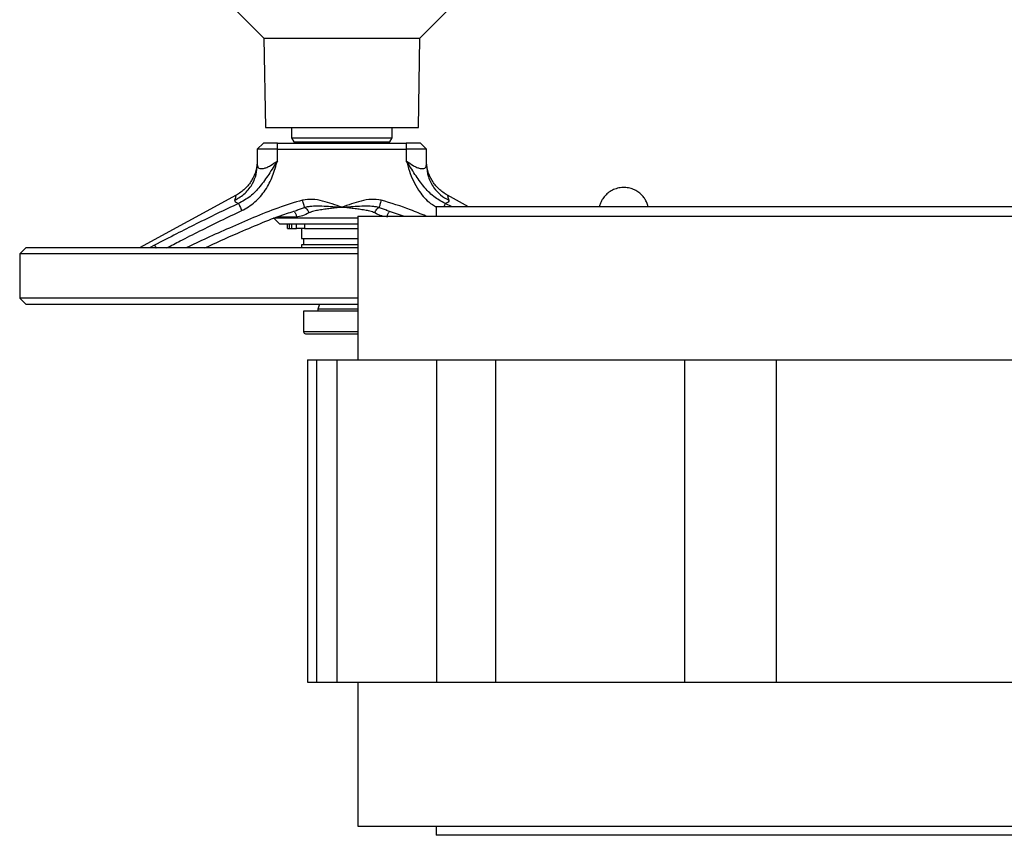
# Model space of a CAD drawing. Header units: millimetres. Extents: x 444 to 4809, y 21 to 3164.
# Tile 25 of 52: x 1477 to 1721, y 2582 to 2785. Entities that reach past the tile are written whole.
import ezdxf

# ---------------------------------------------------------------- set-up
doc = ezdxf.new("R2010")
doc.units = ezdxf.units.MM

msp = doc.modelspace()

# ---------------------------------------------------------------- linework, layer by layer
at = {"color": 7, "linetype": 'Continuous', "lineweight": 25}
for p, q in [((1528.39, 2789.15), (1537.5, 2780.04)), ((1576.28, 2780.04), (1585.39, 2789.15)), ((1537.5, 2780.04), (1537.89, 2757.85)), ((1537.5, 2780.04), (1576.28, 2780.04)), ((1575.89, 2757.85), (1576.28, 2780.04)), ((1537.89, 2757.85), (1575.89, 2757.85)), ((1544.39, 2757.85), (1544.39, 2755.25)), ((1569.39, 2755.25), (1569.39, 2757.85)), ((1537.39, 2753.95), (1535.89, 2752.45)), ((1540.89, 2753.95), (1537.39, 2753.95)), ((1540.89, 2752.45), (1540.89, 2753.95)), ((1540.89, 2753.95), (1572.89, 2753.95)), ((1544.39, 2755.25), (1544.97, 2754.25)), ((1544.39, 2755.25), (1556.89, 2755.25)), ((1544.97, 2754.25), (1556.89, 2754.25)), ((1546.89, 2754.25), (1546.89, 2753.95)), ((1556.89, 2755.25), (1569.39, 2755.25)), ((1556.89, 2754.25), (1568.81, 2754.25)), ((1566.89, 2753.95), (1566.89, 2754.25)), ((1568.81, 2754.25), (1569.39, 2755.25)), ((1572.89, 2753.95), (1572.89, 2752.45)), ((1576.39, 2753.95), (1572.89, 2753.95)), ((1577.89, 2752.45), (1576.39, 2753.95)), ((1540.89, 2752.45), (1535.89, 2752.45)), ((1535.89, 2752.45), (1535.89, 2748.57)), ((1540.89, 2749.58), (1540.89, 2752.45)), ((1540.89, 2752.45), (1572.89, 2752.45)), ((1572.89, 2752.45), (1572.89, 2749.58)), ((1577.89, 2752.45), (1572.89, 2752.45)), ((1577.89, 2748.57), (1577.89, 2752.45)), ((1530.67, 2741.01), (1506.67, 2727.95)), ((1588.37, 2738.15), (1583.1, 2741.01)), ((1567.91, 2737.3), (1572.35, 2735.85)), ((1580.29, 2738.15), (1580.29, 2735.85)), ((2231.49, 2738.15), (1580.29, 2738.15)), ((1539.89, 2735.45), (1556.89, 2735.45)), ((1540.03, 2735.31), (1541.39, 2733.95)), ((1541.39, 2733.95), (1556.89, 2733.95)), ((1543.39, 2732.75), (1543.39, 2733.95)), ((1543.85, 2732.75), (1543.85, 2733.95)), ((1544.48, 2732.75), (1544.48, 2733.95)), ((1545.63, 2732.75), (1545.63, 2733.95)), ((1547.63, 2733.95), (1547.63, 2732.75)), ((1556.89, 2735.45), (1560.89, 2735.45)), ((1556.89, 2733.95), (1560.89, 2733.95)), ((1560.89, 2735.85), (1560.89, 2700.15)), ((1560.89, 2735.85), (2250.89, 2735.85)), ((1543.39, 2732.75), (1543.85, 2732.75)), ((1543.85, 2732.75), (1544.48, 2732.75)), ((1544.48, 2732.75), (1545.63, 2732.75)), ((1547.63, 2732.75), (1545.63, 2732.75)), ((1546.89, 2732.75), (1546.89, 2730.25)), ((1547.63, 2732.75), (1560.89, 2732.75)), ((1546.89, 2730.25), (1556.89, 2730.25)), ((1546.89, 2728.75), (1546.89, 2727.95)), ((1556.89, 2728.75), (1546.89, 2728.75)), ((1547.39, 2730.25), (1547.39, 2728.75)), ((1556.89, 2730.25), (1560.89, 2730.25)), ((1560.89, 2728.75), (1556.89, 2728.75)), ((1478.39, 2727.95), (1476.89, 2726.45)), ((1476.89, 2726.45), (1476.89, 2715.45)), ((1560.89, 2726.45), (1476.89, 2726.45)), ((1560.89, 2727.95), (1478.39, 2727.95)), ((1476.89, 2715.45), (1478.39, 2713.95)), ((1560.89, 2715.45), (1476.89, 2715.45)), ((1478.39, 2713.95), (1556.89, 2713.95)), ((1547.39, 2712.25), (1547.39, 2707.15)), ((1560.89, 2712.25), (1547.39, 2712.25)), ((1551.32, 2713.95), (1550.89, 2712.77)), ((1550.89, 2712.77), (1550.89, 2712.25)), ((1560.89, 2712.77), (1550.89, 2712.77)), ((1556.89, 2713.95), (1560.89, 2713.95)), ((1548.39, 2700.15), (1548.39, 2620.15)), ((1548.39, 2700.15), (1550.63, 2700.15)), ((1550.63, 2700.15), (1550.63, 2620.15)), ((1550.63, 2700.15), (1555.67, 2700.15)), ((1555.67, 2700.15), (1555.67, 2620.15)), ((1555.67, 2700.15), (1580.35, 2700.15)), ((1580.35, 2700.15), (1580.35, 2620.15)), ((1580.35, 2700.15), (1595, 2700.15)), ((1595, 2700.15), (1595, 2620.15)), ((1595, 2700.15), (1641.95, 2700.15)), ((1641.95, 2700.15), (1641.95, 2620.15)), ((1641.95, 2700.15), (1664.76, 2700.15)), ((1664.76, 2700.15), (1664.76, 2620.15)), ((1664.76, 2700.15), (1729.38, 2700.15)), ((1548.39, 2620.15), (1550.63, 2620.15)), ((1550.63, 2620.15), (1555.67, 2620.15)), ((1555.67, 2620.15), (1580.35, 2620.15)), ((1560.89, 2620.15), (1560.89, 2584.45)), ((1580.35, 2620.15), (1595, 2620.15)), ((1595, 2620.15), (1641.95, 2620.15)), ((1641.95, 2620.15), (1664.76, 2620.15)), ((1664.76, 2620.15), (1729.38, 2620.15)), ((1560.89, 2584.45), (2250.89, 2584.45)), ((1580.29, 2584.45), (1580.29, 2582.15)), ((2231.49, 2582.15), (1580.29, 2582.15))]:
    msp.add_line(p, q, dxfattribs=at)
at = {"color": 8, "linetype": 'Continuous', "lineweight": 25}
for p, q in [((1584.26, 2738.15), (1582.56, 2738.96)), ((1545.85, 2737.37), (1547.62, 2738.01)), ((1566.16, 2738.01), (1567.93, 2737.36)), ((1545.59, 2735.6), (1540.7, 2735.6)), ((1510.38, 2728.64), (1509.1, 2727.95)), ((1560.89, 2707.15), (1547.39, 2707.15))]:
    msp.add_line(p, q, dxfattribs=at)
at = {"color": 7, "linetype": 'Continuous', "lineweight": 25}
msp.add_arc((1547.89, 2707.15), 0.5, 180, 270, dxfattribs=at)
for points, knots in [([(1530.35, 2739.79), (1531.23, 2740.33), (1533, 2741.39), (1534.72, 2743.73), (1535.72, 2746.18), (1535.83, 2747.78), (1535.89, 2748.57)], [0, 0, 0, 0, 0.27981, 0.55962, 0.77981, 1, 1, 1, 1]), ([(1535.89, 2749.79), (1535.82, 2748.9), (1535.68, 2747.11), (1534.58, 2744.63), (1532.93, 2742.48), (1531.42, 2741.5), (1530.67, 2741.01)], [0, 0, 0, 0, 0.25, 0.500001, 0.750002, 1, 1, 1, 1]), ([(1540.89, 2749.58), (1540.18, 2748.45), (1538.81, 2746.25), (1536.66, 2743.23), (1534.23, 2740.61), (1532.21, 2739.51), (1531.22, 2738.96)], [0, 0, 0, 0, 0.274675, 0.53002, 0.769085, 1, 1, 1, 1]), ([(1532.04, 2737.21), (1532.61, 2737.5), (1533.78, 2738.11), (1535.33, 2739.32), (1536.72, 2740.71), (1538.3, 2742.81), (1539.8, 2745.78), (1540.52, 2748.32), (1540.89, 2749.58)], [0, 0, 0, 0, 0.123927, 0.249068, 0.37251, 0.498788, 0.748963, 1, 1, 1, 1]), ([(1535.89, 2748.57), (1535.91, 2748.4), (1535.94, 2748.06), (1536.24, 2747.73), (1536.74, 2747.58), (1537.44, 2747.65), (1538.26, 2747.92), (1539.45, 2748.49), (1540.32, 2749.15), (1540.89, 2749.58)], [0, 0, 0, 0, 0.129426, 0.250038, 0.375319, 0.499622, 0.620938, 0.750188, 1, 1, 1, 1]), ([(1572.89, 2749.58), (1573.46, 2749.15), (1574.32, 2748.5), (1575.5, 2747.92), (1576.33, 2747.65), (1577.03, 2747.58), (1577.53, 2747.73), (1577.84, 2748.06), (1577.87, 2748.4), (1577.89, 2748.57)], [0, 0, 0, 0, 0.249089, 0.377891, 0.498796, 0.623373, 0.748876, 0.869999, 1, 1, 1, 1]), ([(1582.56, 2738.96), (1581.57, 2739.51), (1579.54, 2740.61), (1577.12, 2743.23), (1574.97, 2746.25), (1573.6, 2748.45), (1572.89, 2749.58)], [0, 0, 0, 0, 0.2309151, 0.46998, 0.7253242, 1, 1, 1, 1]), ([(1583.11, 2741.01), (1582.36, 2741.5), (1580.85, 2742.48), (1579.2, 2744.63), (1578.1, 2747.11), (1577.96, 2748.9), (1577.89, 2749.79)], [0, 0, 0, 0, 0.25, 0.5, 0.75, 1, 1, 1, 1]), ([(1577.89, 2748.57), (1577.98, 2747.56), (1578.17, 2745.53), (1579.54, 2742.98), (1581.32, 2741.01), (1582.73, 2740.2), (1583.43, 2739.79)], [0, 0, 0, 0, 0.279811, 0.559621, 0.77981, 1, 1, 1, 1]), ([(1632.97, 2738.15), (1632.97, 2738.15), (1632.94, 2738.35), (1632.76, 2738.85), (1632.43, 2739.65), (1631.86, 2740.54), (1631.1, 2741.36), (1630.14, 2742.08), (1629.01, 2742.62), (1627.74, 2742.94), (1626.36, 2742.98), (1625, 2742.71), (1623.75, 2742.16), (1622.69, 2741.39), (1621.85, 2740.46), (1621.29, 2739.52), (1620.96, 2738.75), (1620.86, 2738.31), (1620.82, 2738.15)], [0, 0, 0, 0, 0.000361, 0.035816, 0.094905, 0.156916, 0.224173, 0.295397, 0.370224, 0.448487, 0.530302, 0.616137, 0.695383, 0.773731, 0.849934, 0.919519, 0.969343, 1, 1, 1, 1]), ([(1531.22, 2738.96), (1529.46, 2738.14), (1525.95, 2736.49), (1520.83, 2733.95), (1515.64, 2731.34), (1512.2, 2729.57), (1510.38, 2728.64)], [0, 0, 0, 0, 0.2506009, 0.5006561, 0.7366373, 1, 1, 1, 1]), ([(1531.22, 2738.96), (1530.93, 2739.05), (1530.34, 2739.24), (1530.35, 2739.61), (1530.35, 2739.79)], [0, 0, 0, 0, 0.494489, 1, 1, 1, 1]), ([(1531.22, 2738.96), (1531.25, 2738.88), (1531.33, 2738.73), (1531.55, 2738.26), (1531.79, 2737.73), (1531.95, 2737.38), (1532.04, 2737.21)], [0, 0, 0, 0, 0.279731, 0.559466, 0.779729, 1, 1, 1, 1]), ([(1556.89, 2738.03), (1555.31, 2738.6), (1552.93, 2739.45), (1549.61, 2740.14), (1547.94, 2739.92), (1547.13, 2739.82)], [0, 0, 0, 0, 0.500054, 0.756421, 1, 1, 1, 1]), ([(1547.62, 2738.01), (1547.6, 2738.09), (1547.55, 2738.26), (1547.43, 2738.7), (1547.29, 2739.23), (1547.18, 2739.62), (1547.13, 2739.82)], [0, 0, 0, 0, 0.250011, 0.500001, 0.750002, 1, 1, 1, 1]), ([(1566.65, 2739.82), (1565.83, 2739.92), (1564.16, 2740.14), (1560.84, 2739.45), (1558.46, 2738.6), (1556.89, 2738.03)], [0, 0, 0, 0, 0.24557, 0.499939, 1, 1, 1, 1]), ([(1566.65, 2739.82), (1566.6, 2739.62), (1566.49, 2739.23), (1566.34, 2738.7), (1566.22, 2738.26), (1566.18, 2738.09), (1566.16, 2738.01)], [0, 0, 0, 0, 0.249998, 0.499999, 0.749989, 1, 1, 1, 1]), ([(1583.43, 2739.79), (1583.43, 2739.61), (1583.43, 2739.24), (1582.85, 2739.05), (1582.56, 2738.96)], [0, 0, 0, 0, 0.505511, 1, 1, 1, 1]), ([(1522.87, 2727.95), (1525.53, 2729.17), (1530.09, 2731.26), (1536.55, 2733.99), (1541.54, 2735.99), (1544.66, 2736.95), (1545.87, 2737.32)], [0, 0, 0, 0, 0.35255, 0.605885, 0.847013, 1, 1, 1, 1]), ([(1545.59, 2737.3), (1545.67, 2737.31), (1545.76, 2737.33), (1545.84, 2737.36), (1545.85, 2737.37)], [0, 0, 0, 0, 0.882324, 1, 1, 1, 1]), ([(1548.71, 2736.65), (1548.19, 2736.38), (1547.13, 2735.83), (1546.11, 2735.67), (1545.59, 2735.6)], [0, 0, 0, 0, 0.498837, 1, 1, 1, 1]), ([(1547.62, 2738.01), (1547.94, 2738.09), (1548.54, 2738.25), (1549.41, 2738.33), (1550.7, 2738.4), (1553.18, 2738.34), (1555.42, 2738.15), (1556.89, 2738.03)], [0, 0, 0, 0, 0.108301, 0.199137, 0.285028, 0.529839, 1, 1, 1, 1]), ([(1547.62, 2738.01), (1547.72, 2737.96), (1547.91, 2737.87), (1548.22, 2737.55), (1548.51, 2737.13), (1548.65, 2736.81), (1548.71, 2736.65)], [0, 0, 0, 0, 0.249995, 0.500003, 0.750002, 1, 1, 1, 1]), ([(1556.89, 2738.03), (1556.35, 2737.97), (1555.37, 2737.87), (1553.95, 2737.71), (1552.58, 2737.54), (1551.23, 2737.33), (1549.9, 2737.09), (1549.12, 2736.8), (1548.71, 2736.65)], [0, 0, 0, 0, 0.185924, 0.342306, 0.50025, 0.676141, 0.834916, 1, 1, 1, 1]), ([(1556.89, 2738.03), (1558.35, 2738.15), (1560.59, 2738.34), (1563.06, 2738.4), (1564.36, 2738.33), (1565.23, 2738.25), (1565.83, 2738.09), (1566.16, 2738.01)], [0, 0, 0, 0, 0.468308, 0.713859, 0.799977, 0.89114, 1, 1, 1, 1]), ([(1565.06, 2736.65), (1564.66, 2736.8), (1563.87, 2737.09), (1562.55, 2737.33), (1561.2, 2737.54), (1559.83, 2737.71), (1558.4, 2737.87), (1557.42, 2737.97), (1556.89, 2738.03)], [0, 0, 0, 0, 0.164504, 0.32386, 0.499757, 0.657699, 0.814079, 1, 1, 1, 1]), ([(1565.06, 2736.65), (1565.13, 2736.81), (1565.27, 2737.13), (1565.55, 2737.55), (1565.86, 2737.87), (1566.06, 2737.96), (1566.16, 2738.01)], [0, 0, 0, 0, 0.250005, 0.499997, 0.750005, 1, 1, 1, 1]), ([(1567.93, 2737.36), (1567.93, 2737.36), (1568.02, 2737.33), (1568.1, 2737.31), (1568.18, 2737.3)], [0, 0, 0, 0, 0.056236, 1, 1, 1, 1]), ([(1547.89, 2706.65), (1548.03, 2706.65), (1548.24, 2706.65), (1549.4, 2706.65), (1550.58, 2706.65), (1552.04, 2706.65), (1554.16, 2706.65), (1557.02, 2706.65), (1559.54, 2706.65), (1560.71, 2706.65), (1560.89, 2706.65)], [0, 0, 0, 0, 0.186505, 0.286906, 0.389435, 0.491967, 0.592365, 0.778871, 0.965378, 1, 1, 1, 1])]:
    msp.add_open_spline(points, degree=3, knots=knots, dxfattribs=at)
at = {"color": 8, "linetype": 'Continuous', "lineweight": 25}
for points, knots in [([(1572.89, 2749.58), (1573.13, 2748.73), (1573.61, 2747.02), (1574.58, 2744.57), (1575.74, 2742.45), (1577.06, 2740.73), (1578.49, 2739.2), (1579.72, 2738.48), (1580.38, 2738.1)], [0, 0, 0, 0, 0.1886731, 0.377128, 0.5595058, 0.7003448, 0.838095, 1, 1, 1, 1]), ([(1530.35, 2739.79), (1530.43, 2740.11), (1530.59, 2740.76), (1530.7, 2741.12), (1530.67, 2741.01), (1530.67, 2741.01)], [0, 0, 0, 0, 0.4996884, 0.9958469, 1, 1, 1, 1]), ([(1583.11, 2741.01), (1583.13, 2740.95), (1583.16, 2740.83), (1583.34, 2740.14), (1583.43, 2739.79)], [0, 0, 0, 0, 0.495875, 1, 1, 1, 1]), ([(1547.13, 2739.82), (1545.08, 2739.19), (1540.96, 2737.92), (1534.94, 2735.49), (1529.07, 2732.96), (1523.47, 2730.43), (1519.88, 2728.76), (1518.14, 2727.95)], [0, 0, 0, 0, 0.204623, 0.412293, 0.621089, 0.816484, 1, 1, 1, 1]), ([(1577.78, 2735.85), (1576.51, 2736.38), (1572.88, 2737.9), (1569.11, 2739.06), (1566.65, 2739.82)], [0, 0, 0, 0, 0.3482762, 1, 1, 1, 1]), ([(1582.56, 2738.96), (1582.53, 2738.89), (1582.46, 2738.75), (1582.32, 2738.44), (1582.21, 2738.21), (1582.18, 2738.15)], [0, 0, 0, 0, 0.430329, 0.860678, 1, 1, 1, 1]), ([(1513.37, 2727.95), (1514.5, 2728.53), (1517.24, 2729.94), (1521.71, 2732.2), (1526.8, 2734.73), (1530.29, 2736.38), (1532.04, 2737.21)], [0, 0, 0, 0, 0.181818, 0.443861, 0.721912, 1, 1, 1, 1]), ([(1545.15, 2736.84), (1545.21, 2736.78), (1545.33, 2736.64), (1545.48, 2736.33), (1545.58, 2735.98), (1545.59, 2735.72), (1545.59, 2735.6)], [0, 0, 0, 0, 0.224421, 0.482947, 0.741474, 1, 1, 1, 1]), ([(1567.01, 2735.85), (1566.89, 2735.87), (1566.25, 2735.99), (1565.59, 2736.36), (1565.06, 2736.65)], [0, 0, 0, 0, 0.189958, 1, 1, 1, 1]), ([(1568.18, 2735.6), (1568.19, 2735.72), (1568.2, 2735.98), (1568.3, 2736.33), (1568.44, 2736.64), (1568.57, 2736.78), (1568.63, 2736.84)], [0, 0, 0, 0, 0.25851, 0.5170276, 0.7755389, 1, 1, 1, 1]), ([(1510.38, 2728.64), (1510.41, 2728.58), (1510.47, 2728.47), (1510.61, 2728.19), (1510.72, 2727.98), (1510.74, 2727.95)], [0, 0, 0, 0, 0.461616, 0.923222, 1, 1, 1, 1])]:
    msp.add_open_spline(points, degree=3, knots=knots, dxfattribs=at)

doc.saveas('drawing.dxf')
